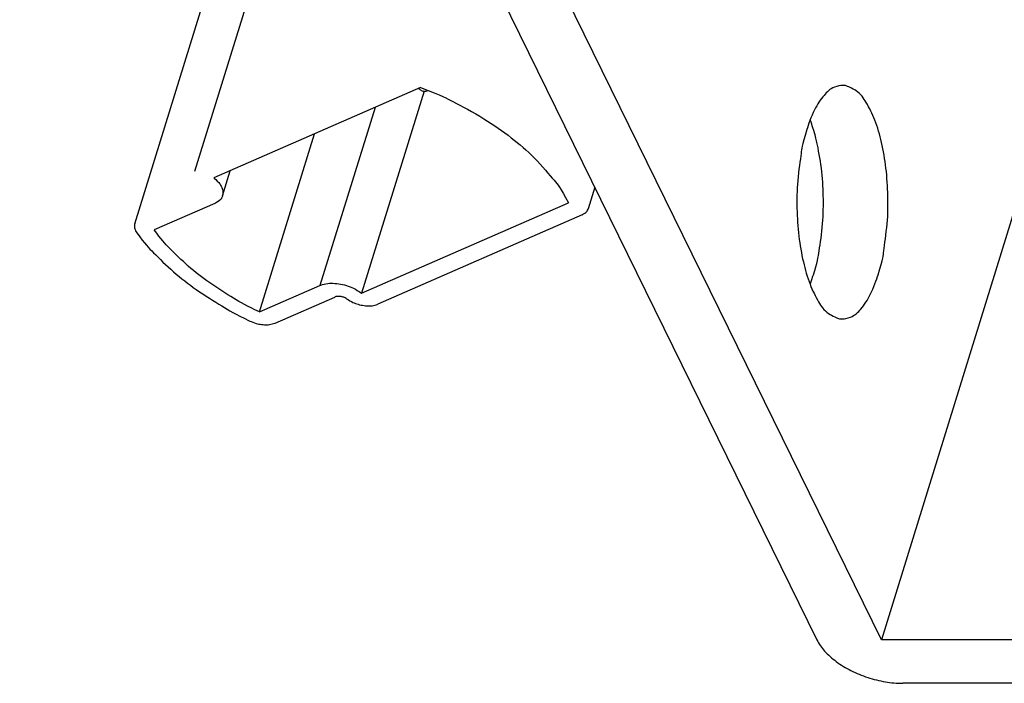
# Model space of a CAD drawing. Header units: millimetres. Extents: x -78 to 141, y 20 to 129.
# Tile 2 of 114: x -43 to -9, y 20 to 42. Entities that reach past the tile are written whole.
import ezdxf

# ---------------------------------------------------------------- set-up
doc = ezdxf.new("R2010")
doc.units = ezdxf.units.MM
doc.header["$LTSCALE"] = 16.335
doc.layers.get('0').update_dxf_attribs({"linetype": 'CONTINUOUS'})
doc.layers.add('02___PRT_ALL_AXES', color=7, linetype='CONTINUOUS')

msp = doc.modelspace()

# ---------------------------------------------------------------- linework, layer by layer
at = {"color": 7, "linetype": 'Continuous'}
for p, q in [((-44.658, 80.377), (-15.739, 21.446)), ((-13.559, 21.446), (-42.478, 80.377)), ((-38.763, 35.482), (-32.528, 55.659)), ((-31.622, 53.812), (-36.742, 37.244)), ((-29.114, 40.087), (-36.094, 37.033)), ((-28.997, 39.96), (-31.105, 33.14)), ((-28.909, 39.969), (-28.876, 39.983)), ((-30.653, 39.414), (-32.511, 33.402)), ((-34.555, 32.508), (-32.697, 38.519)), ((-35.8, 36.43), (-35.539, 37.276)), ((-23.234, 36.72), (-23.459, 35.991)), ((-36.059, 36.17), (-38.103, 35.276)), ((-31.105, 33.14), (-24.125, 36.195)), ((-23.659, 35.791), (-30.555, 32.773)), ((-34.555, 32.508), (-32.511, 33.402)), ((-34.018, 32.135), (-32.012, 33.013)), ((33.66, 21.446), (-13.559, 21.446)), ((34.382, 19.975), (-12.837, 19.975))]:
    msp.add_line(p, q, dxfattribs=at)
for centre, radius, start, end in [((-29.946, 38.691), 1.552, 59.1194, 61.2721), ((-29.917, 38.741), 1.494, 57.3068, 59.1169)]:
    msp.add_arc(centre, radius, start, end, dxfattribs=at)
for points, knots in [([(-29.114, 40.087), (-28.345, 39.791), (-28.185, 39.691), (-26.94, 39.042), (-26.065, 38.41), (-25.283, 37.765), (-24.536, 36.849), (-24.411, 36.738), (-24.125, 36.195)], [0, 0, 0, 0, 0.383567, 0.756289, 1.112664, 1.448099, 1.759305, 2.044803, 2.044803, 2.044803, 2.044803]), ([(-29.11, 39.998), (-29.109, 39.997), (-29.054, 39.967), (-29.007, 39.96), (-28.962, 39.952), (-28.91, 39.968), (-28.909, 39.969)], [0, 0, 0, 0, 0.01742763, 0.03524895, 0.05195912, 0.06636692, 0.06636692, 0.06636692, 0.06636692]), ([(-36.094, 37.033), (-36.08, 37.022), (-35.911, 36.878), (-35.826, 36.72), (-35.77, 36.584), (-35.798, 36.438), (-35.8, 36.43)], [0, 0, 0, 0, 0.0714966, 0.1336986, 0.18727, 0.2248283, 0.2248283, 0.2248283, 0.2248283]), ([(-35.8, 36.43), (-35.801, 36.428), (-35.834, 36.335), (-35.88, 36.273), (-36.052, 36.173), (-36.059, 36.17)], [0, 0, 0, 0, 0.0114702, 0.0618418, 0.1192224, 0.1192224, 0.1192224, 0.1192224]), ([(-23.659, 35.791), (-23.655, 35.793), (-23.513, 35.877), (-23.482, 35.923), (-23.46, 35.991), (-23.46, 35.991)], [0, 0, 0, 0, 0.04656645, 0.08730221, 0.09161127, 0.09161127, 0.09161127, 0.09161127]), ([(-38.763, 35.482), (-38.763, 35.479), (-38.784, 35.373), (-38.765, 35.299), (-38.687, 35.169), (-38.684, 35.165)], [0, 0, 0, 0, 0.0239056, 0.0625644, 0.1070075, 0.1070075, 0.1070075, 0.1070075]), ([(-34.555, 32.508), (-34.983, 32.715), (-35.367, 32.928), (-36.248, 33.485), (-36.939, 34.019), (-37.617, 34.678), (-37.872, 34.963), (-38.103, 35.276)], [0, 0, 0, 0, 0.314209, 0.617801, 0.907917, 1.182273, 1.439282, 1.439282, 1.439282, 1.439282]), ([(-38.684, 35.165), (-38.419, 34.811), (-38.17, 34.541), (-37.433, 33.825), (-36.704, 33.261), (-35.748, 32.656), (-35.384, 32.45), (-34.9, 32.213)], [0, 0, 0, 0, 0.274395, 0.567431, 0.876933, 1.2005, 1.534521, 1.534521, 1.534521, 1.534521]), ([(-32.511, 33.402), (-32.481, 33.416), (-32.283, 33.478), (-32.07, 33.481), (-31.81, 33.457), (-31.551, 33.384), (-31.333, 33.297), (-31.135, 33.164), (-31.105, 33.14)], [0, 0, 0, 0, 0.0666791, 0.1421047, 0.2238811, 0.3085853, 0.3923756, 0.4715295, 0.4715295, 0.4715295, 0.4715295]), ([(-31.611, 32.955), (-31.613, 32.956), (-31.664, 32.986), (-31.707, 33.003), (-31.763, 33.021), (-31.818, 33.032), (-31.871, 33.037), (-31.924, 33.035), (-31.964, 33.031), (-32.01, 33.014), (-32.012, 33.013)], [0, 0, 0, 0, 0.0171666, 0.0349064, 0.0528456, 0.0705969, 0.0877857, 0.1040753, 0.1191964, 0.1329815, 0.1329815, 0.1329815, 0.1329815]), ([(-31.611, 32.955), (-31.593, 32.942), (-31.433, 32.839), (-31.271, 32.78), (-31.076, 32.727), (-30.882, 32.713), (-30.728, 32.715), (-30.572, 32.766), (-30.555, 32.773)], [0, 0, 0, 0, 0.0598267, 0.1226331, 0.1857703, 0.2465464, 0.3025893, 0.3522601, 0.3522601, 0.3522601, 0.3522601]), ([(-34.9, 32.213), (-34.883, 32.205), (-34.699, 32.126), (-34.537, 32.092), (-34.338, 32.074), (-34.189, 32.077), (-34.031, 32.129), (-34.018, 32.135)], [0, 0, 0, 0, 0.0620314, 0.1242358, 0.1840384, 0.2391819, 0.2881137, 0.2881137, 0.2881137, 0.2881137]), ([(-15.739, 21.446), (-15.666, 21.298), (-15.479, 21.041), (-15.08, 20.685), (-14.588, 20.388), (-14.029, 20.158), (-13.43, 20.012), (-13.049, 19.975), (-12.837, 19.975)], [0, 0, 0, 0, 0.146313, 0.313841, 0.498294, 0.692414, 0.887517, 1.074779, 1.074779, 1.074779, 1.074779])]:
    msp.add_open_spline(points, degree=3, knots=knots, dxfattribs=at)
at = {"layer": '02___PRT_ALL_AXES', "color": 7, "linetype": 'Continuous'}
msp.add_line((-7.227, 41.938), (-13.559, 21.446), dxfattribs=at)
msp.add_arc((-20.59, 37.209), 4.955, 17.8519, 20.8347, dxfattribs=at)
for points, knots in [([(-14.877, 40.156), (-14.936, 40.155), (-15.236, 40.1), (-15.54, 39.795), (-15.85, 39.333), (-16.035, 38.812), (-16.08, 38.665)], [0, 0, 0, 0, 0.0868903, 0.2294342, 0.41373, 0.6413456, 0.6413456, 0.6413456, 0.6413456]), ([(-13.674, 33.763), (-13.493, 34.35), (-13.511, 34.433), (-13.338, 35.538), (-13.333, 36.412), (-13.389, 37.35), (-13.537, 38.204), (-13.746, 38.952), (-14.047, 39.548), (-14.317, 39.969), (-14.754, 40.144), (-14.8, 40.157), (-14.877, 40.156)], [0, 0, 0, 0, 0.264126, 0.553459, 0.854233, 1.151674, 1.431296, 1.680237, 1.888893, 2.053537, 2.181781, 2.214173, 2.214173, 2.214173, 2.214173]), ([(-16.08, 38.665), (-16.262, 38.078), (-16.243, 37.995), (-16.416, 36.89), (-16.421, 36.017), (-16.365, 35.078), (-16.217, 34.224), (-16.008, 33.476), (-15.708, 32.88), (-15.437, 32.459), (-15, 32.284), (-14.954, 32.271), (-14.877, 32.272)], [0, 0, 0, 0, 0.264126, 0.553459, 0.854233, 1.151674, 1.431296, 1.680237, 1.888893, 2.053537, 2.181781, 2.214173, 2.214173, 2.214173, 2.214173]), ([(-15.853, 33.763), (-15.723, 34.186), (-15.665, 34.517), (-15.524, 35.511), (-15.513, 36.426), (-15.561, 37.321), (-15.725, 38.194), (-15.789, 38.468), (-15.873, 38.728)], [0, 0, 0, 0, 0.264126, 0.553459, 0.854233, 1.151674, 1.431296, 1.593949, 1.593949, 1.593949, 1.593949]), ([(-14.877, 32.272), (-14.818, 32.273), (-14.518, 32.328), (-14.214, 32.633), (-13.904, 33.095), (-13.719, 33.616), (-13.674, 33.763)], [0, 0, 0, 0, 0.0868903, 0.2294342, 0.41373, 0.6413456, 0.6413456, 0.6413456, 0.6413456])]:
    msp.add_open_spline(points, degree=3, knots=knots, dxfattribs=at)
msp.add_open_spline([(-15.96, 33.452), (-15.956, 33.463), (-15.857, 33.752), (-15.853, 33.763)], degree=3, dxfattribs=at)

doc.saveas('drawing.dxf')
